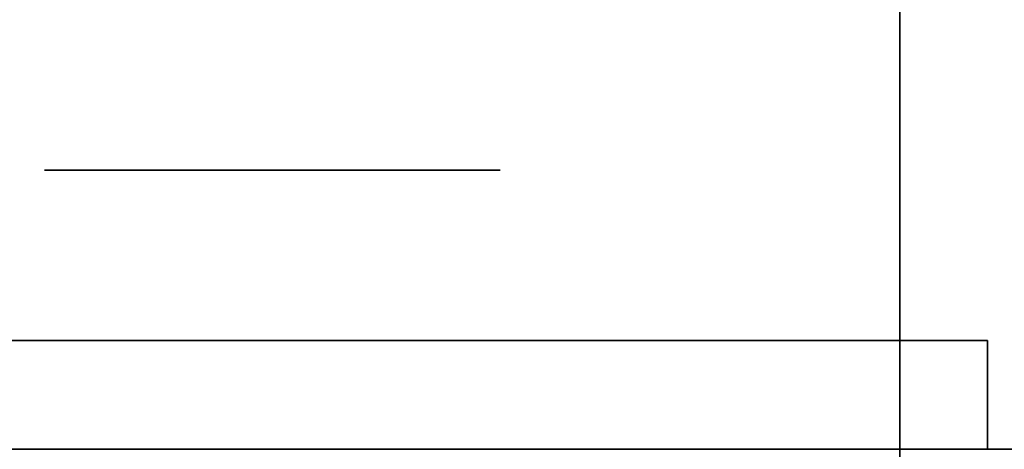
# Model space of a CAD drawing. Extents: x 413.3 to 457.5, y 5047.8 to 5050.
# Tile 34 of 256: x 413.417 to 413.4748, y 5049.9282 to 5049.9534. Entities that reach past the tile are written whole.
import ezdxf

# ---------------------------------------------------------------- set-up
doc = ezdxf.new("R2010")
doc.units = 0
doc.header["$LTSCALE"] = 150
doc.header["$MEASUREMENT"] = 0
doc.layers.add('3DFACE_BOLT', color=7, linetype='CONTINUOUS')
doc.layers.add('3DFACE_SHAPE', color=7, linetype='CONTINUOUS')

msp = doc.modelspace()

# ---------------------------------------------------------------- linework, layer by layer
at = {"layer": '3DFACE_BOLT', "color": 1}
for points, invisible_edges in [([(413.418464, 5049.944559, -0.135), (413.425152, 5049.944559, -0.146583), (413.418464, 5049.934559, -0.135)], 14), ([(413.418464, 5049.934559, -0.135), (413.425152, 5049.944559, -0.146583), (413.425152, 5049.934559, -0.146583)], 3), ([(413.425152, 5049.944559, -0.123417), (413.418464, 5049.944559, -0.135), (413.425152, 5049.934559, -0.123417)], 14), ([(413.425152, 5049.934559, -0.123417), (413.418464, 5049.944559, -0.135), (413.418464, 5049.934559, -0.135)], 3), ([(413.418464, 5049.944559, -0.135), (413.425152, 5049.944559, -0.123417), (413.425152, 5049.944559, -0.146583)], 2), ([(413.418464, 5049.944559, -0.065), (413.425152, 5049.944559, -0.076583), (413.418464, 5049.934559, -0.065)], 14), ([(413.418464, 5049.934559, -0.065), (413.425152, 5049.944559, -0.076583), (413.425152, 5049.934559, -0.076583)], 3), ([(413.425152, 5049.944559, -0.053417), (413.418464, 5049.944559, -0.065), (413.425152, 5049.934559, -0.053417)], 14), ([(413.425152, 5049.934559, -0.053417), (413.418464, 5049.944559, -0.065), (413.418464, 5049.934559, -0.065)], 3), ([(413.418464, 5049.944559, -0.065), (413.425152, 5049.944559, -0.053417), (413.425152, 5049.944559, -0.076583)], 2), ([(413.425152, 5049.944559, -0.146583), (413.438527, 5049.944559, -0.146583), (413.425152, 5049.934559, -0.146583)], 14), ([(413.425152, 5049.934559, -0.146583), (413.438527, 5049.944559, -0.146583), (413.438527, 5049.934559, -0.146583)], 3), ([(413.438527, 5049.944559, -0.123417), (413.425152, 5049.944559, -0.123417), (413.438527, 5049.934559, -0.123417)], 14), ([(413.438527, 5049.934559, -0.123417), (413.425152, 5049.944559, -0.123417), (413.425152, 5049.934559, -0.123417)], 3), ([(413.425152, 5049.944559, -0.123417), (413.438527, 5049.944559, -0.123417), (413.425152, 5049.944559, -0.146583)], 14), ([(413.425152, 5049.944559, -0.146583), (413.438527, 5049.944559, -0.123417), (413.438527, 5049.944559, -0.146583)], 3), ([(413.425152, 5049.944559, -0.076583), (413.438527, 5049.944559, -0.076583), (413.425152, 5049.934559, -0.076583)], 14), ([(413.425152, 5049.934559, -0.076583), (413.438527, 5049.944559, -0.076583), (413.438527, 5049.934559, -0.076583)], 3), ([(413.438527, 5049.944559, -0.053417), (413.425152, 5049.944559, -0.053417), (413.438527, 5049.934559, -0.053417)], 14), ([(413.438527, 5049.934559, -0.053417), (413.425152, 5049.944559, -0.053417), (413.425152, 5049.934559, -0.053417)], 3), ([(413.425152, 5049.944559, -0.053417), (413.438527, 5049.944559, -0.053417), (413.425152, 5049.944559, -0.076583)], 14), ([(413.425152, 5049.944559, -0.076583), (413.438527, 5049.944559, -0.053417), (413.438527, 5049.944559, -0.076583)], 3), ([(413.438527, 5049.944559, -0.146583), (413.445214, 5049.944559, -0.135), (413.438527, 5049.934559, -0.146583)], 14), ([(413.438527, 5049.934559, -0.146583), (413.445214, 5049.944559, -0.135), (413.445214, 5049.934559, -0.135)], 3), ([(413.445214, 5049.944559, -0.135), (413.438527, 5049.944559, -0.123417), (413.445214, 5049.934559, -0.135)], 14), ([(413.445214, 5049.934559, -0.135), (413.438527, 5049.944559, -0.123417), (413.438527, 5049.934559, -0.123417)], 3), ([(413.438527, 5049.944559, -0.123417), (413.445214, 5049.944559, -0.135), (413.438527, 5049.944559, -0.146583)], 12), ([(413.438527, 5049.944559, -0.076583), (413.445214, 5049.944559, -0.065), (413.438527, 5049.934559, -0.076583)], 14), ([(413.438527, 5049.934559, -0.076583), (413.445214, 5049.944559, -0.065), (413.445214, 5049.934559, -0.065)], 3), ([(413.445214, 5049.944559, -0.065), (413.438527, 5049.944559, -0.053417), (413.445214, 5049.934559, -0.065)], 14), ([(413.445214, 5049.934559, -0.065), (413.438527, 5049.944559, -0.053417), (413.438527, 5049.934559, -0.053417)], 3), ([(413.438527, 5049.944559, -0.053417), (413.445214, 5049.944559, -0.065), (413.438527, 5049.944559, -0.076583)], 12), ([(413.418464, 5049.934559, -0.135), (413.425152, 5049.934559, -0.146583), (413.425152, 5049.934559, -0.123417)], 2), ([(413.418464, 5049.934559, -0.065), (413.425152, 5049.934559, -0.076583), (413.425152, 5049.934559, -0.053417)], 2), ([(413.423839, 5049.934559, -0.135), (413.424231, 5049.934559, -0.137472), (413.423839, 5049.884559, -0.135)], 14), ([(413.423839, 5049.884559, -0.135), (413.424231, 5049.934559, -0.137472), (413.424231, 5049.884559, -0.137472)], 3), ([(413.424231, 5049.934559, -0.132528), (413.423839, 5049.934559, -0.135), (413.424231, 5049.884559, -0.132528)], 14), ([(413.424231, 5049.884559, -0.132528), (413.423839, 5049.934559, -0.135), (413.423839, 5049.884559, -0.135)], 3), ([(413.423839, 5049.934559, -0.135), (413.424231, 5049.934559, -0.132528), (413.424231, 5049.934559, -0.137472)], 2), ([(413.423839, 5049.934559, -0.065), (413.424231, 5049.934559, -0.067472), (413.423839, 5049.884559, -0.065)], 14), ([(413.423839, 5049.884559, -0.065), (413.424231, 5049.934559, -0.067472), (413.424231, 5049.884559, -0.067472)], 3), ([(413.424231, 5049.934559, -0.062528), (413.423839, 5049.934559, -0.065), (413.424231, 5049.884559, -0.062528)], 14), ([(413.424231, 5049.884559, -0.062528), (413.423839, 5049.934559, -0.065), (413.423839, 5049.884559, -0.065)], 3), ([(413.423839, 5049.934559, -0.065), (413.424231, 5049.934559, -0.062528), (413.424231, 5049.934559, -0.067472)], 2), ([(413.424231, 5049.934559, -0.137472), (413.425367, 5049.934559, -0.139702), (413.424231, 5049.884559, -0.137472)], 14), ([(413.424231, 5049.884559, -0.137472), (413.425367, 5049.934559, -0.139702), (413.425367, 5049.884559, -0.139702)], 3), ([(413.425367, 5049.934559, -0.130298), (413.424231, 5049.934559, -0.132528), (413.425367, 5049.884559, -0.130298)], 14), ([(413.425367, 5049.884559, -0.130298), (413.424231, 5049.934559, -0.132528), (413.424231, 5049.884559, -0.132528)], 3), ([(413.424231, 5049.934559, -0.132528), (413.425367, 5049.934559, -0.130298), (413.424231, 5049.934559, -0.137472)], 14), ([(413.424231, 5049.934559, -0.137472), (413.425367, 5049.934559, -0.130298), (413.425367, 5049.934559, -0.139702)], 3), ([(413.424231, 5049.934559, -0.067472), (413.425367, 5049.934559, -0.069702), (413.424231, 5049.884559, -0.067472)], 14), ([(413.424231, 5049.884559, -0.067472), (413.425367, 5049.934559, -0.069702), (413.425367, 5049.884559, -0.069702)], 3), ([(413.425367, 5049.934559, -0.060298), (413.424231, 5049.934559, -0.062528), (413.425367, 5049.884559, -0.060298)], 14), ([(413.425367, 5049.884559, -0.060298), (413.424231, 5049.934559, -0.062528), (413.424231, 5049.884559, -0.062528)], 3), ([(413.424231, 5049.934559, -0.062528), (413.425367, 5049.934559, -0.060298), (413.424231, 5049.934559, -0.067472)], 14), ([(413.424231, 5049.934559, -0.067472), (413.425367, 5049.934559, -0.060298), (413.425367, 5049.934559, -0.069702)], 3), ([(413.425152, 5049.934559, -0.146583), (413.438527, 5049.934559, -0.146583), (413.425152, 5049.934559, -0.123417)], 14), ([(413.425152, 5049.934559, -0.123417), (413.438527, 5049.934559, -0.146583), (413.438527, 5049.934559, -0.123417)], 3), ([(413.425152, 5049.934559, -0.076583), (413.438527, 5049.934559, -0.076583), (413.425152, 5049.934559, -0.053417)], 14), ([(413.425152, 5049.934559, -0.053417), (413.438527, 5049.934559, -0.076583), (413.438527, 5049.934559, -0.053417)], 3), ([(413.425367, 5049.934559, -0.139702), (413.427137, 5049.934559, -0.141472), (413.425367, 5049.884559, -0.139702)], 14), ([(413.425367, 5049.884559, -0.139702), (413.427137, 5049.934559, -0.141472), (413.427137, 5049.884559, -0.141472)], 3), ([(413.427137, 5049.934559, -0.128528), (413.425367, 5049.934559, -0.130298), (413.427137, 5049.884559, -0.128528)], 14), ([(413.427137, 5049.884559, -0.128528), (413.425367, 5049.934559, -0.130298), (413.425367, 5049.884559, -0.130298)], 3), ([(413.425367, 5049.934559, -0.130298), (413.427137, 5049.934559, -0.128528), (413.425367, 5049.934559, -0.139702)], 14), ([(413.425367, 5049.934559, -0.139702), (413.427137, 5049.934559, -0.128528), (413.427137, 5049.934559, -0.141472)], 3), ([(413.425367, 5049.934559, -0.069702), (413.427137, 5049.934559, -0.071472), (413.425367, 5049.884559, -0.069702)], 14), ([(413.425367, 5049.884559, -0.069702), (413.427137, 5049.934559, -0.071472), (413.427137, 5049.884559, -0.071472)], 3), ([(413.427137, 5049.934559, -0.058528), (413.425367, 5049.934559, -0.060298), (413.427137, 5049.884559, -0.058528)], 14), ([(413.427137, 5049.884559, -0.058528), (413.425367, 5049.934559, -0.060298), (413.425367, 5049.884559, -0.060298)], 3), ([(413.425367, 5049.934559, -0.060298), (413.427137, 5049.934559, -0.058528), (413.425367, 5049.934559, -0.069702)], 14), ([(413.425367, 5049.934559, -0.069702), (413.427137, 5049.934559, -0.058528), (413.427137, 5049.934559, -0.071472)], 3), ([(413.427137, 5049.934559, -0.141472), (413.429367, 5049.934559, -0.142608), (413.427137, 5049.884559, -0.141472)], 14), ([(413.427137, 5049.884559, -0.141472), (413.429367, 5049.934559, -0.142608), (413.429367, 5049.884559, -0.142608)], 3), ([(413.429367, 5049.934559, -0.127392), (413.427137, 5049.934559, -0.128528), (413.429367, 5049.884559, -0.127392)], 14), ([(413.429367, 5049.884559, -0.127392), (413.427137, 5049.934559, -0.128528), (413.427137, 5049.884559, -0.128528)], 3), ([(413.427137, 5049.934559, -0.128528), (413.429367, 5049.934559, -0.127392), (413.427137, 5049.934559, -0.141472)], 14), ([(413.427137, 5049.934559, -0.141472), (413.429367, 5049.934559, -0.127392), (413.429367, 5049.934559, -0.142608)], 3), ([(413.427137, 5049.934559, -0.071472), (413.429367, 5049.934559, -0.072608), (413.427137, 5049.884559, -0.071472)], 14), ([(413.427137, 5049.884559, -0.071472), (413.429367, 5049.934559, -0.072608), (413.429367, 5049.884559, -0.072608)], 3), ([(413.429367, 5049.934559, -0.057392), (413.427137, 5049.934559, -0.058528), (413.429367, 5049.884559, -0.057392)], 14), ([(413.429367, 5049.884559, -0.057392), (413.427137, 5049.934559, -0.058528), (413.427137, 5049.884559, -0.058528)], 3), ([(413.427137, 5049.934559, -0.058528), (413.429367, 5049.934559, -0.057392), (413.427137, 5049.934559, -0.071472)], 14), ([(413.427137, 5049.934559, -0.071472), (413.429367, 5049.934559, -0.057392), (413.429367, 5049.934559, -0.072608)], 3), ([(413.429367, 5049.934559, -0.142608), (413.431839, 5049.934559, -0.143), (413.429367, 5049.884559, -0.142608)], 14), ([(413.429367, 5049.884559, -0.142608), (413.431839, 5049.934559, -0.143), (413.431839, 5049.884559, -0.143)], 3), ([(413.431839, 5049.934559, -0.127), (413.429367, 5049.934559, -0.127392), (413.431839, 5049.884559, -0.127)], 14), ([(413.431839, 5049.884559, -0.127), (413.429367, 5049.934559, -0.127392), (413.429367, 5049.884559, -0.127392)], 3), ([(413.429367, 5049.934559, -0.127392), (413.431839, 5049.934559, -0.127), (413.429367, 5049.934559, -0.142608)], 14), ([(413.429367, 5049.934559, -0.142608), (413.431839, 5049.934559, -0.127), (413.431839, 5049.934559, -0.143)], 3), ([(413.429367, 5049.934559, -0.072608), (413.431839, 5049.934559, -0.073), (413.429367, 5049.884559, -0.072608)], 14), ([(413.429367, 5049.884559, -0.072608), (413.431839, 5049.934559, -0.073), (413.431839, 5049.884559, -0.073)], 3), ([(413.431839, 5049.934559, -0.057), (413.429367, 5049.934559, -0.057392), (413.431839, 5049.884559, -0.057)], 14), ([(413.431839, 5049.884559, -0.057), (413.429367, 5049.934559, -0.057392), (413.429367, 5049.884559, -0.057392)], 3), ([(413.429367, 5049.934559, -0.057392), (413.431839, 5049.934559, -0.057), (413.429367, 5049.934559, -0.072608)], 14), ([(413.429367, 5049.934559, -0.072608), (413.431839, 5049.934559, -0.057), (413.431839, 5049.934559, -0.073)], 3), ([(413.431839, 5049.934559, -0.143), (413.434312, 5049.934559, -0.142608), (413.431839, 5049.884559, -0.143)], 14), ([(413.431839, 5049.884559, -0.143), (413.434312, 5049.934559, -0.142608), (413.434312, 5049.884559, -0.142608)], 3), ([(413.434312, 5049.934559, -0.127392), (413.431839, 5049.934559, -0.127), (413.434312, 5049.884559, -0.127392)], 14), ([(413.434312, 5049.884559, -0.127392), (413.431839, 5049.934559, -0.127), (413.431839, 5049.884559, -0.127)], 3), ([(413.431839, 5049.934559, -0.127), (413.434312, 5049.934559, -0.127392), (413.431839, 5049.934559, -0.143)], 14), ([(413.431839, 5049.934559, -0.143), (413.434312, 5049.934559, -0.127392), (413.434312, 5049.934559, -0.142608)], 3), ([(413.431839, 5049.934559, -0.073), (413.434312, 5049.934559, -0.072608), (413.431839, 5049.884559, -0.073)], 14), ([(413.431839, 5049.884559, -0.073), (413.434312, 5049.934559, -0.072608), (413.434312, 5049.884559, -0.072608)], 3), ([(413.434312, 5049.934559, -0.057392), (413.431839, 5049.934559, -0.057), (413.434312, 5049.884559, -0.057392)], 14), ([(413.434312, 5049.884559, -0.057392), (413.431839, 5049.934559, -0.057), (413.431839, 5049.884559, -0.057)], 3), ([(413.431839, 5049.934559, -0.057), (413.434312, 5049.934559, -0.057392), (413.431839, 5049.934559, -0.073)], 14), ([(413.431839, 5049.934559, -0.073), (413.434312, 5049.934559, -0.057392), (413.434312, 5049.934559, -0.072608)], 3), ([(413.434312, 5049.934559, -0.142608), (413.436542, 5049.934559, -0.141472), (413.434312, 5049.884559, -0.142608)], 14), ([(413.434312, 5049.884559, -0.142608), (413.436542, 5049.934559, -0.141472), (413.436542, 5049.884559, -0.141472)], 3), ([(413.436542, 5049.934559, -0.128528), (413.434312, 5049.934559, -0.127392), (413.436542, 5049.884559, -0.128528)], 14), ([(413.436542, 5049.884559, -0.128528), (413.434312, 5049.934559, -0.127392), (413.434312, 5049.884559, -0.127392)], 3), ([(413.434312, 5049.934559, -0.127392), (413.436542, 5049.934559, -0.128528), (413.434312, 5049.934559, -0.142608)], 14), ([(413.434312, 5049.934559, -0.142608), (413.436542, 5049.934559, -0.128528), (413.436542, 5049.934559, -0.141472)], 3), ([(413.434312, 5049.934559, -0.072608), (413.436542, 5049.934559, -0.071472), (413.434312, 5049.884559, -0.072608)], 14), ([(413.434312, 5049.884559, -0.072608), (413.436542, 5049.934559, -0.071472), (413.436542, 5049.884559, -0.071472)], 3), ([(413.436542, 5049.934559, -0.058528), (413.434312, 5049.934559, -0.057392), (413.436542, 5049.884559, -0.058528)], 14), ([(413.436542, 5049.884559, -0.058528), (413.434312, 5049.934559, -0.057392), (413.434312, 5049.884559, -0.057392)], 3), ([(413.434312, 5049.934559, -0.057392), (413.436542, 5049.934559, -0.058528), (413.434312, 5049.934559, -0.072608)], 14), ([(413.434312, 5049.934559, -0.072608), (413.436542, 5049.934559, -0.058528), (413.436542, 5049.934559, -0.071472)], 3), ([(413.436542, 5049.934559, -0.141472), (413.438312, 5049.934559, -0.139702), (413.436542, 5049.884559, -0.141472)], 14), ([(413.436542, 5049.884559, -0.141472), (413.438312, 5049.934559, -0.139702), (413.438312, 5049.884559, -0.139702)], 3), ([(413.438312, 5049.934559, -0.130298), (413.436542, 5049.934559, -0.128528), (413.438312, 5049.884559, -0.130298)], 14), ([(413.438312, 5049.884559, -0.130298), (413.436542, 5049.934559, -0.128528), (413.436542, 5049.884559, -0.128528)], 3), ([(413.436542, 5049.934559, -0.128528), (413.438312, 5049.934559, -0.130298), (413.436542, 5049.934559, -0.141472)], 14), ([(413.436542, 5049.934559, -0.141472), (413.438312, 5049.934559, -0.130298), (413.438312, 5049.934559, -0.139702)], 3), ([(413.436542, 5049.934559, -0.071472), (413.438312, 5049.934559, -0.069702), (413.436542, 5049.884559, -0.071472)], 14), ([(413.436542, 5049.884559, -0.071472), (413.438312, 5049.934559, -0.069702), (413.438312, 5049.884559, -0.069702)], 3), ([(413.438312, 5049.934559, -0.060298), (413.436542, 5049.934559, -0.058528), (413.438312, 5049.884559, -0.060298)], 14), ([(413.438312, 5049.884559, -0.060298), (413.436542, 5049.934559, -0.058528), (413.436542, 5049.884559, -0.058528)], 3), ([(413.436542, 5049.934559, -0.058528), (413.438312, 5049.934559, -0.060298), (413.436542, 5049.934559, -0.071472)], 14), ([(413.436542, 5049.934559, -0.071472), (413.438312, 5049.934559, -0.060298), (413.438312, 5049.934559, -0.069702)], 3), ([(413.438312, 5049.934559, -0.139702), (413.439448, 5049.934559, -0.137472), (413.438312, 5049.884559, -0.139702)], 14), ([(413.438312, 5049.884559, -0.139702), (413.439448, 5049.934559, -0.137472), (413.439448, 5049.884559, -0.137472)], 3), ([(413.439448, 5049.934559, -0.132528), (413.438312, 5049.934559, -0.130298), (413.439448, 5049.884559, -0.132528)], 14), ([(413.439448, 5049.884559, -0.132528), (413.438312, 5049.934559, -0.130298), (413.438312, 5049.884559, -0.130298)], 3), ([(413.438312, 5049.934559, -0.130298), (413.439448, 5049.934559, -0.132528), (413.438312, 5049.934559, -0.139702)], 14), ([(413.438312, 5049.934559, -0.139702), (413.439448, 5049.934559, -0.132528), (413.439448, 5049.934559, -0.137472)], 3), ([(413.438312, 5049.934559, -0.069702), (413.439448, 5049.934559, -0.067472), (413.438312, 5049.884559, -0.069702)], 14), ([(413.438312, 5049.884559, -0.069702), (413.439448, 5049.934559, -0.067472), (413.439448, 5049.884559, -0.067472)], 3), ([(413.439448, 5049.934559, -0.062528), (413.438312, 5049.934559, -0.060298), (413.439448, 5049.884559, -0.062528)], 14), ([(413.439448, 5049.884559, -0.062528), (413.438312, 5049.934559, -0.060298), (413.438312, 5049.884559, -0.060298)], 3), ([(413.438312, 5049.934559, -0.060298), (413.439448, 5049.934559, -0.062528), (413.438312, 5049.934559, -0.069702)], 14), ([(413.438312, 5049.934559, -0.069702), (413.439448, 5049.934559, -0.062528), (413.439448, 5049.934559, -0.067472)], 3), ([(413.438527, 5049.934559, -0.146583), (413.445214, 5049.934559, -0.135), (413.438527, 5049.934559, -0.123417)], 12), ([(413.438527, 5049.934559, -0.076583), (413.445214, 5049.934559, -0.065), (413.438527, 5049.934559, -0.053417)], 12), ([(413.439448, 5049.934559, -0.137472), (413.439839, 5049.934559, -0.135), (413.439448, 5049.884559, -0.137472)], 14), ([(413.439448, 5049.884559, -0.137472), (413.439839, 5049.934559, -0.135), (413.439839, 5049.884559, -0.135)], 3), ([(413.439839, 5049.934559, -0.135), (413.439448, 5049.934559, -0.132528), (413.439839, 5049.884559, -0.135)], 14), ([(413.439839, 5049.884559, -0.135), (413.439448, 5049.934559, -0.132528), (413.439448, 5049.884559, -0.132528)], 3), ([(413.439448, 5049.934559, -0.132528), (413.439839, 5049.934559, -0.135), (413.439448, 5049.934559, -0.137472)], 12), ([(413.439448, 5049.934559, -0.067472), (413.439839, 5049.934559, -0.065), (413.439448, 5049.884559, -0.067472)], 14), ([(413.439448, 5049.884559, -0.067472), (413.439839, 5049.934559, -0.065), (413.439839, 5049.884559, -0.065)], 3), ([(413.439839, 5049.934559, -0.065), (413.439448, 5049.934559, -0.062528), (413.439839, 5049.884559, -0.065)], 14), ([(413.439839, 5049.884559, -0.065), (413.439448, 5049.934559, -0.062528), (413.439448, 5049.884559, -0.062528)], 3), ([(413.439448, 5049.934559, -0.062528), (413.439839, 5049.934559, -0.065), (413.439448, 5049.934559, -0.067472)], 12)]:
    msp.add_3dface(points, dxfattribs=dict(at, invisible_edges=invisible_edges))
at = {"layer": '3DFACE_SHAPE', "color": 13}
for points, invisible_edges in [([(413.468689, 5047.825009), (413.468689, 5050.025009), (413.268689, 5047.825009)], 2), ([(413.468689, 5050.025009), (413.268689, 5050.025009), (413.268689, 5047.825009)], 12), ([(413.268689, 5047.825009, -0.2), (413.268689, 5050.025009, -0.2), (413.468689, 5047.825009, -0.2)], 2), ([(413.268689, 5050.025009, -0.2), (413.468689, 5050.025009, -0.2), (413.468689, 5047.825009, -0.2)], 12), ([(413.371839, 5047.825009, -0.0095), (413.371839, 5050.025009, -0.0095), (413.468689, 5047.825009, -0.0095)], 2), ([(413.371839, 5050.025009, -0.0095), (413.468689, 5050.025009, -0.0095), (413.468689, 5047.825009, -0.0095)], 12), ([(413.468689, 5047.825009, -0.1905), (413.468689, 5050.025009, -0.1905), (413.371839, 5047.825009, -0.1905)], 2), ([(413.468689, 5050.025009, -0.1905), (413.371839, 5050.025009, -0.1905), (413.371839, 5047.825009, -0.1905)], 12), ([(413.468689, 5050.025009, -0.0095), (413.468689, 5049.928159, -0.0095), (413.468689, 5050.025009)], 2), ([(413.468689, 5049.928159, -0.0095), (413.468689, 5049.921859, -0.0095), (413.468689, 5050.025009)], 14), ([(413.468689, 5050.025009), (413.468689, 5049.921859, -0.0095), (413.468689, 5049.825009)], 3), ([(413.468689, 5049.825009), (415.268689, 5049.825009), (413.468689, 5050.025009)], 2), ([(415.268689, 5049.825009), (415.268689, 5050.025009), (413.468689, 5050.025009)], 12), ([(413.468689, 5050.025009, -0.0095), (415.268689, 5050.025009, -0.0095), (413.468689, 5049.928159, -0.0095)], 2), ([(415.268689, 5050.025009, -0.0095), (415.268689, 5049.928159, -0.0095), (413.468689, 5049.928159, -0.0095)], 12), ([(415.268689, 5049.825009, -0.2), (413.468689, 5049.825009, -0.2), (415.268689, 5050.025009, -0.2)], 2), ([(413.468689, 5049.825009, -0.2), (413.468689, 5050.025009, -0.2), (415.268689, 5050.025009, -0.2)], 12), ([(415.268689, 5050.025009, -0.1905), (413.468689, 5050.025009, -0.1905), (415.268689, 5049.928159, -0.1905)], 2), ([(413.468689, 5050.025009, -0.1905), (413.468689, 5049.928159, -0.1905), (415.268689, 5049.928159, -0.1905)], 12), ([(413.468689, 5049.825009, -0.2), (413.468689, 5049.928159, -0.1905), (413.468689, 5050.025009, -0.2)], 3), ([(413.468689, 5049.928159, -0.1905), (413.468689, 5050.025009, -0.1905), (413.468689, 5050.025009, -0.2)], 12), ([(413.468689, 5047.825009, -0.0095), (413.468689, 5050.025009, -0.0095), (413.468689, 5047.825009)], 2), ([(413.468689, 5050.025009, -0.0095), (413.468689, 5050.025009), (413.468689, 5047.825009)], 12), ([(413.468689, 5047.825009, -0.2), (413.468689, 5050.025009, -0.2), (413.468689, 5047.825009, -0.1905)], 2), ([(413.468689, 5050.025009, -0.2), (413.468689, 5050.025009, -0.1905), (413.468689, 5047.825009, -0.1905)], 12), ([(413.473839, 5049.928159, -0.03), (413.378239, 5049.934559, -0.03), (413.371839, 5049.928159, -0.03)], 3), ([(413.378239, 5049.934559, -0.17), (413.473839, 5049.928159, -0.17), (413.371839, 5049.928159, -0.17)], 13), ([(413.431839, 5049.934559, -0.03), (413.425829, 5049.934559, -0.05899), (413.378239, 5049.934559, -0.03)], 15), ([(413.425829, 5049.934559, -0.05899), (413.423339, 5049.934559, -0.065), (413.378239, 5049.934559, -0.03)], 14), ([(413.423339, 5049.934559, -0.135), (413.378239, 5049.934559, -0.03), (413.423339, 5049.934559, -0.065)], 15), ([(413.423339, 5049.934559, -0.135), (413.425829, 5049.934559, -0.14101), (413.378239, 5049.934559, -0.03)], 14), ([(413.378239, 5049.934559, -0.03), (413.425829, 5049.934559, -0.14101), (413.378239, 5049.934559, -0.17)], 3), ([(413.425829, 5049.934559, -0.14101), (413.473839, 5049.934559, -0.17), (413.378239, 5049.934559, -0.17)], 13), ([(413.431839, 5049.934559, -0.03), (413.378239, 5049.934559, -0.03), (413.473839, 5049.928159, -0.03)], 14), ([(413.378239, 5049.934559, -0.17), (413.473839, 5049.934559, -0.17), (413.473839, 5049.928159, -0.17)], 12), ([(413.425829, 5049.934559, -0.12899), (413.423339, 5049.934559, -0.135), (413.425829, 5049.934559, -0.07101)], 14), ([(413.425829, 5049.934559, -0.07101), (413.423339, 5049.934559, -0.135), (413.423339, 5049.934559, -0.065)], 3), ([(413.425829, 5049.934559, -0.05899), (413.425829, 5049.928159, -0.05899), (413.423339, 5049.934559, -0.065)], 3), ([(413.425829, 5049.928159, -0.05899), (413.423339, 5049.928159, -0.065), (413.423339, 5049.934559, -0.065)], 14), ([(413.423339, 5049.934559, -0.065), (413.423339, 5049.928159, -0.065), (413.425829, 5049.934559, -0.07101)], 3), ([(413.423339, 5049.928159, -0.065), (413.425829, 5049.928159, -0.07101), (413.425829, 5049.934559, -0.07101)], 14), ([(413.425829, 5049.934559, -0.12899), (413.425829, 5049.928159, -0.12899), (413.423339, 5049.934559, -0.135)], 3), ([(413.425829, 5049.928159, -0.12899), (413.423339, 5049.928159, -0.135), (413.423339, 5049.934559, -0.135)], 14), ([(413.423339, 5049.934559, -0.135), (413.423339, 5049.928159, -0.135), (413.425829, 5049.934559, -0.14101)], 3), ([(413.423339, 5049.928159, -0.135), (413.425829, 5049.928159, -0.14101), (413.425829, 5049.934559, -0.14101)], 14), ([(413.431839, 5049.934559, -0.0565), (413.425829, 5049.934559, -0.05899), (413.431839, 5049.934559, -0.03)], 14), ([(413.425829, 5049.934559, -0.14101), (413.431839, 5049.934559, -0.1435), (413.473839, 5049.934559, -0.17)], 14), ([(413.425829, 5049.934559, -0.07101), (413.431839, 5049.934559, -0.0735), (413.425829, 5049.934559, -0.12899)], 14), ([(413.431839, 5049.934559, -0.0735), (413.431839, 5049.934559, -0.1265), (413.425829, 5049.934559, -0.12899)], 13), ([(413.425829, 5049.934559, -0.07101), (413.425829, 5049.928159, -0.07101), (413.431839, 5049.934559, -0.0735)], 3), ([(413.425829, 5049.928159, -0.07101), (413.431839, 5049.928159, -0.0735), (413.431839, 5049.934559, -0.0735)], 14), ([(413.431839, 5049.934559, -0.0565), (413.431839, 5049.928159, -0.0565), (413.425829, 5049.934559, -0.05899)], 3), ([(413.431839, 5049.928159, -0.0565), (413.425829, 5049.928159, -0.05899), (413.425829, 5049.934559, -0.05899)], 14), ([(413.425829, 5049.934559, -0.14101), (413.425829, 5049.928159, -0.14101), (413.431839, 5049.934559, -0.1435)], 3), ([(413.425829, 5049.928159, -0.14101), (413.431839, 5049.928159, -0.1435), (413.431839, 5049.934559, -0.1435)], 14), ([(413.431839, 5049.934559, -0.1265), (413.431839, 5049.928159, -0.1265), (413.425829, 5049.934559, -0.12899)], 3), ([(413.431839, 5049.928159, -0.1265), (413.425829, 5049.928159, -0.12899), (413.425829, 5049.934559, -0.12899)], 14), ([(413.431839, 5049.934559, -0.1435), (413.43785, 5049.934559, -0.14101), (413.473839, 5049.934559, -0.17)], 14), ([(413.473839, 5049.934559, -0.03), (413.43785, 5049.934559, -0.05899), (413.431839, 5049.934559, -0.03)], 3), ([(413.43785, 5049.934559, -0.05899), (413.431839, 5049.934559, -0.0565), (413.431839, 5049.934559, -0.03)], 14), ([(413.43785, 5049.934559, -0.12899), (413.431839, 5049.934559, -0.1265), (413.43785, 5049.934559, -0.07101)], 14), ([(413.431839, 5049.934559, -0.1265), (413.431839, 5049.934559, -0.0735), (413.43785, 5049.934559, -0.07101)], 13), ([(413.431839, 5049.934559, -0.0735), (413.431839, 5049.928159, -0.0735), (413.43785, 5049.934559, -0.07101)], 3), ([(413.431839, 5049.928159, -0.0735), (413.43785, 5049.928159, -0.07101), (413.43785, 5049.934559, -0.07101)], 14), ([(413.43785, 5049.934559, -0.05899), (413.43785, 5049.928159, -0.05899), (413.431839, 5049.934559, -0.0565)], 3), ([(413.43785, 5049.928159, -0.05899), (413.431839, 5049.928159, -0.0565), (413.431839, 5049.934559, -0.0565)], 14), ([(413.431839, 5049.934559, -0.1435), (413.431839, 5049.928159, -0.1435), (413.43785, 5049.934559, -0.14101)], 3), ([(413.431839, 5049.928159, -0.1435), (413.43785, 5049.928159, -0.14101), (413.43785, 5049.934559, -0.14101)], 14), ([(413.43785, 5049.934559, -0.12899), (413.43785, 5049.928159, -0.12899), (413.431839, 5049.934559, -0.1265)], 3), ([(413.43785, 5049.928159, -0.12899), (413.431839, 5049.928159, -0.1265), (413.431839, 5049.934559, -0.1265)], 14), ([(413.473839, 5049.934559, -0.03), (413.431839, 5049.934559, -0.03), (413.473839, 5049.928159, -0.03)], 2), ([(413.43785, 5049.934559, -0.14101), (413.440339, 5049.934559, -0.135), (413.473839, 5049.934559, -0.17)], 14), ([(413.473839, 5049.934559, -0.17), (413.440339, 5049.934559, -0.135), (413.43785, 5049.934559, -0.12899)], 13), ([(413.43785, 5049.934559, -0.07101), (413.440339, 5049.934559, -0.065), (413.43785, 5049.934559, -0.12899)], 14), ([(413.43785, 5049.934559, -0.12899), (413.440339, 5049.934559, -0.065), (413.473839, 5049.934559, -0.17)], 15), ([(413.440339, 5049.934559, -0.065), (413.43785, 5049.934559, -0.05899), (413.473839, 5049.934559, -0.03)], 14), ([(413.43785, 5049.934559, -0.07101), (413.43785, 5049.928159, -0.07101), (413.440339, 5049.934559, -0.065)], 3), ([(413.43785, 5049.928159, -0.07101), (413.440339, 5049.928159, -0.065), (413.440339, 5049.934559, -0.065)], 14), ([(413.440339, 5049.934559, -0.065), (413.440339, 5049.928159, -0.065), (413.43785, 5049.934559, -0.05899)], 3), ([(413.440339, 5049.928159, -0.065), (413.43785, 5049.928159, -0.05899), (413.43785, 5049.934559, -0.05899)], 14), ([(413.43785, 5049.934559, -0.14101), (413.43785, 5049.928159, -0.14101), (413.440339, 5049.934559, -0.135)], 3), ([(413.43785, 5049.928159, -0.14101), (413.440339, 5049.928159, -0.135), (413.440339, 5049.934559, -0.135)], 14), ([(413.440339, 5049.934559, -0.135), (413.440339, 5049.928159, -0.135), (413.43785, 5049.934559, -0.12899)], 3), ([(413.440339, 5049.928159, -0.135), (413.43785, 5049.928159, -0.12899), (413.43785, 5049.934559, -0.12899)], 14), ([(413.440339, 5049.934559, -0.065), (413.473839, 5049.934559, -0.03), (413.473839, 5049.934559, -0.17)], 13), ([(413.473839, 5049.928159, -0.03), (413.473839, 5049.928159, -0.17), (413.473839, 5049.934559, -0.03)], 2), ([(413.473839, 5049.928159, -0.17), (413.473839, 5049.934559, -0.17), (413.473839, 5049.934559, -0.03)], 12), ([(413.423339, 5049.928159, -0.065), (413.425829, 5049.928159, -0.05899), (413.371839, 5049.928159, -0.065)], 14), ([(413.425829, 5049.928159, -0.05899), (413.431839, 5049.928159, -0.0565), (413.371839, 5049.928159, -0.065)], 14), ([(413.371839, 5049.928159, -0.065), (413.431839, 5049.928159, -0.0565), (413.371839, 5049.928159, -0.03)], 15), ([(413.431839, 5049.928159, -0.0565), (413.43785, 5049.928159, -0.05899), (413.371839, 5049.928159, -0.03)], 14), ([(413.371839, 5049.928159, -0.03), (413.43785, 5049.928159, -0.05899), (413.473839, 5049.928159, -0.03)], 3), ([(413.423339, 5049.928159, -0.065), (413.371839, 5049.928159, -0.065), (413.425829, 5049.928159, -0.12899)], 15), ([(413.425829, 5049.928159, -0.12899), (413.371839, 5049.928159, -0.065), (413.423339, 5049.928159, -0.135)], 3), ([(413.371839, 5049.928159, -0.065), (413.371839, 5049.928159, -0.135), (413.423339, 5049.928159, -0.135)], 14), ([(413.473839, 5049.928159, -0.17), (413.425829, 5049.928159, -0.14101), (413.371839, 5049.928159, -0.17)], 3), ([(413.371839, 5049.928159, -0.17), (413.425829, 5049.928159, -0.14101), (413.371839, 5049.928159, -0.135)], 3), ([(413.425829, 5049.928159, -0.14101), (413.423339, 5049.928159, -0.135), (413.371839, 5049.928159, -0.135)], 14), ([(413.425829, 5049.928159, -0.07101), (413.423339, 5049.928159, -0.065), (413.425829, 5049.928159, -0.12899)], 14), ([(413.425829, 5049.928159, -0.12899), (413.431839, 5049.928159, -0.1265), (413.425829, 5049.928159, -0.07101)], 14), ([(413.431839, 5049.928159, -0.1265), (413.431839, 5049.928159, -0.0735), (413.425829, 5049.928159, -0.07101)], 13), ([(413.473839, 5049.928159, -0.17), (413.431839, 5049.928159, -0.1435), (413.425829, 5049.928159, -0.14101)], 13), ([(413.43785, 5049.928159, -0.07101), (413.431839, 5049.928159, -0.0735), (413.43785, 5049.928159, -0.12899)], 14), ([(413.431839, 5049.928159, -0.0735), (413.431839, 5049.928159, -0.1265), (413.43785, 5049.928159, -0.12899)], 13), ([(413.43785, 5049.928159, -0.14101), (413.431839, 5049.928159, -0.1435), (413.473839, 5049.928159, -0.17)], 14), ([(413.43785, 5049.928159, -0.05899), (413.440339, 5049.928159, -0.065), (413.473839, 5049.928159, -0.03)], 14), ([(413.43785, 5049.928159, -0.12899), (413.440339, 5049.928159, -0.135), (413.43785, 5049.928159, -0.07101)], 14), ([(413.440339, 5049.928159, -0.135), (413.473839, 5049.928159, -0.17), (413.43785, 5049.928159, -0.07101)], 15), ([(413.43785, 5049.928159, -0.07101), (413.473839, 5049.928159, -0.17), (413.440339, 5049.928159, -0.065)], 3), ([(413.440339, 5049.928159, -0.135), (413.43785, 5049.928159, -0.14101), (413.473839, 5049.928159, -0.17)], 14), ([(413.473839, 5049.928159, -0.17), (413.473839, 5049.928159, -0.03), (413.440339, 5049.928159, -0.065)], 14)]:
    msp.add_3dface(points, dxfattribs=dict(at, invisible_edges=invisible_edges))

doc.saveas('drawing.dxf')
